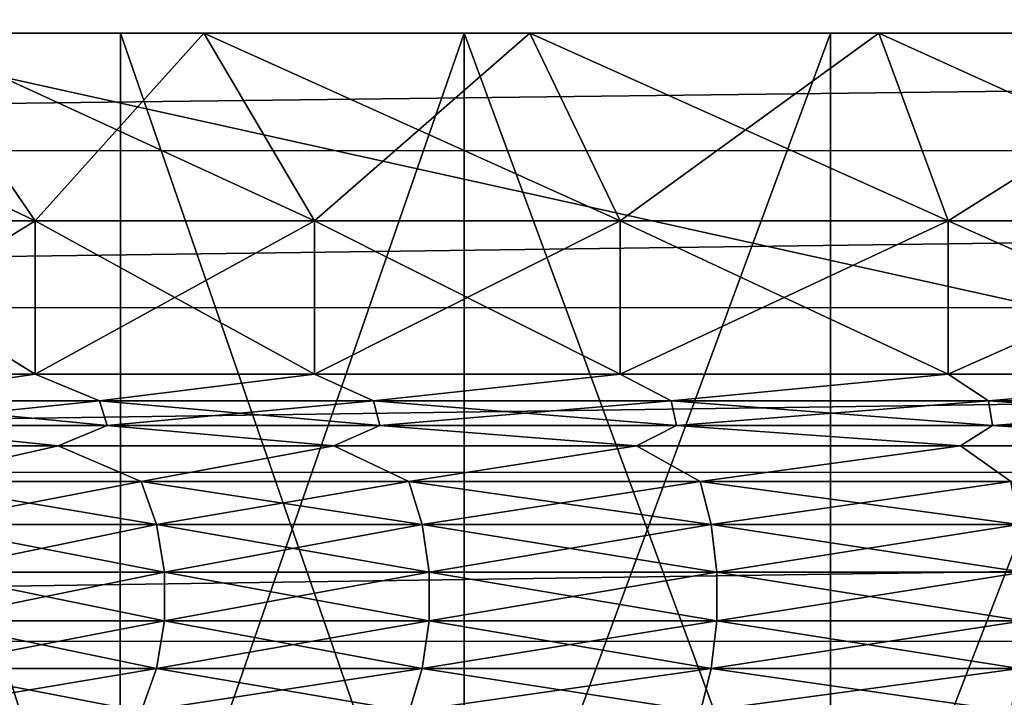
# Model space of a CAD drawing. Header units: metres. Extents: x -206 to 75, y -104 to 104.
# Tile 101 of 256: x -141.59 to -136.35, y -36.85 to -33.25. Entities that reach past the tile are written whole.
import ezdxf

# ---------------------------------------------------------------- set-up
doc = ezdxf.new("R2010")
doc.units = ezdxf.units.M
doc.layers.add('solid_01_1-CONSUMER_THERM_B_125288', color=7, linetype='CONTINUOUS')

msp = doc.modelspace()

# ---------------------------------------------------------------- linework, layer by layer
at = {"layer": 'solid_01_1-CONSUMER_THERM_B_125288'}
for points in [[(-158.776108, 66.195313), (-102.949013, 67.817345), (-158.757141, -66.251068)], [(-102.949013, 67.817345), (-158.757065, -66.804688), (-158.757141, -66.251068)], [(-102.949013, 67.817345), (-103.148926, 67.301086), (-158.757065, -66.804688)], [(-103.148926, 67.301086), (-103.25058, 66.756882), (-158.757065, -66.804688)], [(-103.25058, 66.756882), (-159.058624, -67.86515), (-158.858719, -67.348892)], [(-103.25058, 66.756882), (-103.250504, 66.203262), (-159.058624, -67.86515)], [(-103.25058, 66.756882), (-158.858719, -67.348892), (-158.757065, -66.804688)], [(-103.250504, 66.203262), (-103.231537, -66.243118), (-159.058624, -67.86515)], [(-173.500031, -37.518787, 108.5), (-88.500069, 37.481255, 108.5), (-173.500061, 37.481213, 108.5)], [(-173.500031, -37.518787, 108.5), (-88.500031, -37.518745, 108.5), (-88.500069, 37.481255, 108.5)], [(-112.500031, -40.018757, 6), (-112.500031, -31.818758, 6), (-149.500031, -31.818775, 6)], [(-149.500031, -40.018776, 6), (-112.500031, -40.018757, 6), (-149.500031, -31.818775, 6)], [(-162.884781, -33.176781, 63.5), (-99.114288, -33.175373, 63.5), (-162.41539, -33.946648, 63.5)], [(-162.41539, -33.946648, 63.5), (-99.114288, -33.175373, 63.5), (-99.583824, -33.944931, 63.5)], [(-141.507828, -34.318771, 13.310323), (-142.192368, -33.318771, 12.581363), (-143.597931, -33.318771, 14.078135)], [(-141.507828, -34.318771, 13.310323), (-143.597931, -33.318771, 14.078135), (-142.827408, -34.318771, 14.715532)], [(-142.827408, -34.318771, 34.28447), (-142.192368, -33.318771, 36.418636), (-141.507828, -34.318771, 35.689678)], [(-142.737167, -33.318771, 11.251245), (-141.054779, -38.603622, 9.933186), (-142.737305, -38.603622, 11.25136)], [(-142.737137, -33.318771, 37.748772), (-142.737305, -38.603622, 37.748642), (-141.054779, -38.603622, 39.066814)], [(-142.737167, -33.318771, 11.251245), (-141.054657, -33.318771, 9.93311), (-141.054779, -38.603622, 9.933186)], [(-142.192368, -33.318771, 12.581363), (-141.054657, -33.318771, 9.93311), (-142.737167, -33.318771, 11.251245)], [(-141.054642, -33.318771, 39.066902), (-142.737137, -33.318771, 37.748772), (-141.054779, -38.603622, 39.066814)], [(-142.192368, -33.318771, 36.418636), (-142.737137, -33.318771, 37.748772), (-141.054642, -33.318771, 39.066902)], [(-142.192368, -33.318771, 12.581363), (-140.610291, -33.318771, 11.272559), (-141.054657, -33.318771, 9.93311)], [(-140.610291, -33.318771, 37.72744), (-142.192368, -33.318771, 36.418636), (-141.054642, -33.318771, 39.066902)], [(-140.022522, -34.318771, 12.081581), (-140.610291, -33.318771, 11.272559), (-142.192368, -33.318771, 12.581363)], [(-140.022522, -34.318771, 12.081581), (-142.192368, -33.318771, 12.581363), (-141.507828, -34.318771, 13.310323)], [(-141.507828, -34.318771, 35.689678), (-142.192368, -33.318771, 36.418636), (-140.610291, -33.318771, 37.72744)], [(-141.507828, -34.318771, 35.689678), (-140.610291, -33.318771, 37.72744), (-140.022522, -34.318771, 36.918419)], [(-139.225601, -33.318771, 8.827412), (-139.225632, -38.603619, 8.827429), (-141.054779, -38.603622, 9.933186)], [(-141.054657, -33.318771, 9.93311), (-139.225601, -33.318771, 8.827412), (-141.054779, -38.603622, 9.933186)], [(-141.054642, -33.318771, 39.066902), (-141.054779, -38.603622, 39.066814), (-139.225632, -38.603619, 40.172573)], [(-140.610291, -33.318771, 11.272559), (-139.225601, -33.318771, 8.827412), (-141.054657, -33.318771, 9.93311)], [(-139.225571, -33.318771, 40.1726), (-141.054642, -33.318771, 39.066902), (-139.225632, -38.603619, 40.172573)], [(-140.610291, -33.318771, 37.72744), (-141.054642, -33.318771, 39.066902), (-139.225571, -33.318771, 40.1726)], [(-140.610291, -33.318771, 11.272559), (-138.876663, -33.318771, 10.172366), (-139.225601, -33.318771, 8.827412)], [(-138.876663, -33.318771, 38.827633), (-140.610291, -33.318771, 37.72744), (-139.225571, -33.318771, 40.1726)], [(-138.394943, -34.318771, 11.048686), (-138.876663, -33.318771, 10.172366), (-140.610291, -33.318771, 11.272559)], [(-138.394943, -34.318771, 11.048686), (-140.610291, -33.318771, 11.272559), (-140.022522, -34.318771, 12.081581)], [(-140.022522, -34.318771, 36.918419), (-140.610291, -33.318771, 37.72744), (-138.876663, -33.318771, 38.827633)], [(-140.022522, -34.318771, 36.918419), (-138.876663, -33.318771, 38.827633), (-138.394943, -34.318771, 37.951313)], [(-137.276596, -33.318771, 7.950236), (-137.276535, -38.603619, 7.950212), (-139.225632, -38.603619, 8.827429)], [(-139.225601, -33.318771, 8.827412), (-137.276596, -33.318771, 7.950236), (-139.225632, -38.603619, 8.827429)], [(-139.225571, -33.318771, 40.1726), (-139.225632, -38.603619, 40.172573), (-137.276535, -38.603619, 41.049786)], [(-138.876663, -33.318771, 10.172366), (-137.276596, -33.318771, 7.950236), (-139.225601, -33.318771, 8.827412)], [(-137.276581, -33.318771, 41.04977), (-139.225571, -33.318771, 40.1726), (-137.276535, -38.603619, 41.049786)], [(-138.876663, -33.318771, 38.827633), (-139.225571, -33.318771, 40.1726), (-137.276581, -33.318771, 41.04977)], [(-138.876663, -33.318771, 10.172366), (-137.018814, -33.318768, 9.298136), (-137.276596, -33.318771, 7.950236)], [(-137.018814, -33.318768, 39.701862), (-138.876663, -33.318771, 38.827633), (-137.276581, -33.318771, 41.04977)], [(-136.650742, -34.318768, 10.227927), (-137.018814, -33.318768, 9.298136), (-138.876663, -33.318771, 10.172366)], [(-138.394943, -34.318771, 37.951313), (-138.876663, -33.318771, 38.827633), (-137.018814, -33.318768, 39.701862)], [(-136.650742, -34.318768, 10.227927), (-138.876663, -33.318771, 10.172366), (-138.394943, -34.318771, 11.048686)], [(-138.394943, -34.318771, 37.951313), (-137.018814, -33.318768, 39.701862), (-136.650742, -34.318768, 38.772072)], [(-137.276596, -33.318771, 7.950236), (-135.236069, -33.318768, 7.314364), (-137.276535, -38.603619, 7.950212)], [(-137.018814, -33.318768, 9.298136), (-135.236069, -33.318768, 7.314364), (-137.276596, -33.318771, 7.950236)], [(-135.236053, -33.318768, 41.685638), (-137.276581, -33.318771, 41.04977), (-137.276535, -38.603619, 41.049786)], [(-137.018814, -33.318768, 39.701862), (-137.276581, -33.318771, 41.04977), (-135.236053, -33.318768, 41.685638)], [(-135.236069, -33.318768, 7.314364), (-135.235916, -38.603619, 7.31433), (-137.276535, -38.603619, 7.950212)], [(-135.236053, -33.318768, 41.685638), (-137.276535, -38.603619, 41.049786), (-135.235916, -38.603619, 41.685669)], [(-137.018814, -33.318768, 9.298136), (-135.066055, -33.318768, 8.663653), (-135.236069, -33.318768, 7.314364)], [(-135.066055, -33.318768, 40.336346), (-137.018814, -33.318768, 39.701862), (-135.236053, -33.318768, 41.685638)], [(-134.817413, -34.318768, 9.632246), (-135.066055, -33.318768, 8.663653), (-137.018814, -33.318768, 9.298136)], [(-134.817413, -34.318768, 9.632246), (-137.018814, -33.318768, 9.298136), (-136.650742, -34.318768, 10.227927)], [(-136.650742, -34.318768, 38.772072), (-137.018814, -33.318768, 39.701862), (-135.066055, -33.318768, 40.336346)], [(-136.650742, -34.318768, 38.772072), (-135.066055, -33.318768, 40.336346), (-134.817413, -34.318768, 39.367752)], [(-162.41539, -33.946648, 63.5), (-99.583824, -33.944931, 63.5), (-162.073303, -34.78093, 63.5)], [(-162.073303, -34.78093, 63.5), (-99.583824, -33.944931, 63.5), (-99.926125, -34.778919, 63.5)], [(-142.827408, -34.318771, 14.715532), (-142.827408, -35.134499, 14.715542), (-141.507828, -35.134499, 13.310331)], [(-141.507828, -34.318771, 13.310323), (-142.827408, -34.318771, 14.715532), (-141.507828, -35.134499, 13.310331)], [(-141.507828, -34.318771, 35.689678), (-141.507828, -35.134499, 35.689667), (-142.827408, -35.134499, 34.284458)], [(-142.827408, -34.318771, 34.28447), (-141.507828, -34.318771, 35.689678), (-142.827408, -35.134499, 34.284458)], [(-141.507828, -34.318771, 13.310323), (-141.507828, -35.134499, 13.310331), (-140.022537, -35.134499, 12.081589)], [(-140.022522, -34.318771, 12.081581), (-141.507828, -34.318771, 13.310323), (-140.022537, -35.134499, 12.081589)], [(-140.022522, -34.318771, 36.918419), (-140.022537, -35.134499, 36.918411), (-141.507828, -35.134499, 35.689667)], [(-141.507828, -34.318771, 35.689678), (-140.022522, -34.318771, 36.918419), (-141.507828, -35.134499, 35.689667)], [(-140.022522, -34.318771, 12.081581), (-140.022537, -35.134499, 12.081589), (-138.394958, -35.134499, 11.048693)], [(-138.394943, -34.318771, 37.951313), (-138.394958, -35.134499, 37.951309), (-140.022537, -35.134499, 36.918411)], [(-140.022522, -34.318771, 36.918419), (-138.394943, -34.318771, 37.951313), (-140.022537, -35.134499, 36.918411)], [(-138.394943, -34.318771, 11.048686), (-140.022522, -34.318771, 12.081581), (-138.394958, -35.134499, 11.048693)], [(-136.650742, -34.318768, 38.772072), (-136.650742, -35.134499, 38.772068), (-138.394958, -35.134499, 37.951309)], [(-138.394943, -34.318771, 37.951313), (-136.650742, -34.318768, 38.772072), (-138.394958, -35.134499, 37.951309)], [(-138.394943, -34.318771, 11.048686), (-138.394958, -35.134499, 11.048693), (-136.650742, -35.134499, 10.227931)], [(-136.650742, -34.318768, 10.227927), (-138.394943, -34.318771, 11.048686), (-136.650742, -35.134499, 10.227931)], [(-136.650742, -34.318768, 10.227927), (-136.650742, -35.134499, 10.227931), (-134.817429, -35.134495, 9.632249)], [(-134.817413, -34.318768, 9.632246), (-136.650742, -34.318768, 10.227927), (-134.817429, -35.134495, 9.632249)], [(-134.817413, -34.318768, 39.367752), (-134.817429, -35.134495, 39.367752), (-136.650742, -35.134499, 38.772068)], [(-136.650742, -34.318768, 38.772072), (-134.817413, -34.318768, 39.367752), (-136.650742, -35.134499, 38.772068)], [(-162.073303, -34.78093, 63.5), (-99.926125, -34.778919, 63.5), (-161.867111, -35.658737, 63.5)], [(-161.867111, -35.658737, 63.5), (-99.926125, -34.778919, 63.5), (-100.132614, -35.656464, 63.5)], [(-142.47406, -35.277405, 14.334898), (-141.507828, -35.134499, 13.310331), (-142.827408, -35.134499, 14.715542)], [(-142.47406, -35.277405, 34.6651), (-142.827408, -35.134499, 34.284458), (-141.507828, -35.134499, 35.689667)], [(-141.165131, -35.277405, 13.025971), (-141.507828, -35.134499, 13.310331), (-142.47406, -35.277405, 14.334898)], [(-142.47406, -35.277405, 34.6651), (-141.507828, -35.134499, 35.689667), (-141.165131, -35.277405, 35.97403)], [(-141.165131, -35.277405, 13.025971), (-140.022537, -35.134499, 12.081589), (-141.507828, -35.134499, 13.310331)], [(-141.165131, -35.277405, 35.97403), (-141.507828, -35.134499, 35.689667), (-140.022537, -35.134499, 36.918411)], [(-139.707977, -35.277405, 11.884363), (-140.022537, -35.134499, 12.081589), (-141.165131, -35.277405, 13.025971)], [(-141.165131, -35.277405, 35.97403), (-140.022537, -35.134499, 36.918411), (-139.707977, -35.277405, 37.115639)], [(-139.707977, -35.277405, 11.884363), (-138.394958, -35.134499, 11.048693), (-140.022537, -35.134499, 12.081589)], [(-139.707977, -35.277405, 37.115639), (-140.022537, -35.134499, 36.918411), (-138.394958, -35.134499, 37.951309)], [(-138.12384, -35.277405, 10.926718), (-138.394958, -35.134499, 11.048693), (-139.707977, -35.277405, 11.884363)], [(-139.707977, -35.277405, 37.115639), (-138.394958, -35.134499, 37.951309), (-138.12384, -35.277405, 38.07328)], [(-138.12384, -35.277405, 10.926718), (-136.650742, -35.134499, 10.227931), (-138.394958, -35.134499, 11.048693)], [(-138.12384, -35.277405, 38.07328), (-138.394958, -35.134499, 37.951309), (-136.650742, -35.134499, 38.772068)], [(-136.435822, -35.277405, 10.167003), (-136.650742, -35.134499, 10.227931), (-138.12384, -35.277405, 10.926718)], [(-138.12384, -35.277405, 38.07328), (-136.650742, -35.134499, 38.772068), (-136.435822, -35.277405, 38.832996)], [(-136.435822, -35.277405, 10.167003), (-134.817429, -35.134495, 9.632249), (-136.650742, -35.134499, 10.227931)], [(-136.435822, -35.277405, 38.832996), (-136.650742, -35.134499, 38.772068), (-134.817429, -35.134495, 39.367752)], [(-134.668533, -35.277401, 9.616294), (-134.817429, -35.134495, 9.632249), (-136.435822, -35.277405, 10.167003)], [(-136.435822, -35.277405, 38.832996), (-134.817429, -35.134495, 39.367752), (-134.668533, -35.277401, 39.383705)], [(-142.47406, -35.277405, 34.6651), (-141.165131, -35.277405, 35.97403), (-142.428467, -35.408512, 34.62471)], [(-142.47406, -35.277405, 14.334898), (-142.428467, -35.408512, 14.37529), (-141.124741, -35.408512, 13.071565)], [(-141.165131, -35.277405, 13.025971), (-142.47406, -35.277405, 14.334898), (-141.124741, -35.408512, 13.071565)], [(-141.165131, -35.277405, 35.97403), (-141.124741, -35.408512, 35.928436), (-142.428467, -35.408512, 34.62471)], [(-141.165131, -35.277405, 35.97403), (-139.707977, -35.277405, 37.115639), (-141.124741, -35.408512, 35.928436)], [(-141.165131, -35.277405, 13.025971), (-141.124741, -35.408512, 13.071565), (-139.67337, -35.408508, 11.934491)], [(-139.707977, -35.277405, 11.884363), (-141.165131, -35.277405, 13.025971), (-139.67337, -35.408508, 11.934491)], [(-139.707977, -35.277405, 37.115639), (-139.67337, -35.408508, 37.06551), (-141.124741, -35.408512, 35.928436)], [(-139.707977, -35.277405, 37.115639), (-138.12384, -35.277405, 38.07328), (-139.67337, -35.408508, 37.06551)], [(-139.707977, -35.277405, 11.884363), (-139.67337, -35.408508, 11.934491), (-138.095535, -35.408508, 10.980652)], [(-138.12384, -35.277405, 10.926718), (-139.707977, -35.277405, 11.884363), (-138.095535, -35.408508, 10.980652)], [(-138.12384, -35.277405, 38.07328), (-138.095535, -35.408508, 38.019348), (-139.67337, -35.408508, 37.06551)], [(-138.12384, -35.277405, 38.07328), (-136.435822, -35.277405, 38.832996), (-138.095535, -35.408508, 38.019348)], [(-138.12384, -35.277405, 10.926718), (-138.095535, -35.408508, 10.980652), (-136.414215, -35.408508, 10.223955)], [(-136.435822, -35.277405, 10.167003), (-138.12384, -35.277405, 10.926718), (-136.414215, -35.408508, 10.223955)], [(-136.435822, -35.277405, 38.832996), (-136.414215, -35.408508, 38.776043), (-138.095535, -35.408508, 38.019348)], [(-136.435822, -35.277405, 38.832996), (-134.668533, -35.277401, 39.383705), (-136.414215, -35.408508, 38.776043)], [(-134.668533, -35.277401, 9.616294), (-136.435822, -35.277405, 10.167003), (-134.653961, -35.408508, 9.675435)], [(-136.435822, -35.277405, 10.167003), (-136.414215, -35.408508, 10.223955), (-134.653961, -35.408508, 9.675435)], [(-134.668533, -35.277401, 39.383705), (-134.653961, -35.408508, 39.324566), (-136.414215, -35.408508, 38.776043)], [(-142.428467, -35.408512, 14.37529), (-142.690704, -35.516525, 14.828633), (-141.386383, -35.516521, 13.439665)], [(-142.428467, -35.408512, 34.62471), (-141.386383, -35.516521, 35.560337), (-142.690704, -35.516525, 34.171368)], [(-141.124741, -35.408512, 13.071565), (-142.428467, -35.408512, 14.37529), (-141.386383, -35.516521, 13.439665)], [(-142.428467, -35.408512, 34.62471), (-141.124741, -35.408512, 35.928436), (-141.386383, -35.516521, 35.560337)], [(-141.124741, -35.408512, 13.071565), (-141.386383, -35.516521, 13.439665), (-139.918259, -35.516521, 12.225124)], [(-141.124741, -35.408512, 35.928436), (-139.918259, -35.516521, 36.774876), (-141.386383, -35.516521, 35.560337)], [(-139.67337, -35.408508, 11.934491), (-141.124741, -35.408512, 13.071565), (-139.918259, -35.516521, 12.225124)], [(-141.124741, -35.408512, 35.928436), (-139.67337, -35.408508, 37.06551), (-139.918259, -35.516521, 36.774876)], [(-139.67337, -35.408508, 11.934491), (-139.918259, -35.516521, 12.225124), (-138.309479, -35.516521, 11.204166)], [(-139.67337, -35.408508, 37.06551), (-138.309479, -35.516521, 37.795834), (-139.918259, -35.516521, 36.774876)], [(-138.095535, -35.408508, 10.980652), (-139.67337, -35.408508, 11.934491), (-138.309479, -35.516521, 11.204166)], [(-139.67337, -35.408508, 37.06551), (-138.095535, -35.408508, 38.019348), (-138.309479, -35.516521, 37.795834)], [(-138.095535, -35.408508, 10.980652), (-138.309479, -35.516521, 11.204166), (-136.585434, -35.516521, 10.392891)], [(-138.095535, -35.408508, 38.019348), (-136.585434, -35.516521, 38.607109), (-138.309479, -35.516521, 37.795834)], [(-136.414215, -35.408508, 10.223955), (-138.095535, -35.408508, 10.980652), (-136.585434, -35.516521, 10.392891)], [(-138.095535, -35.408508, 38.019348), (-136.414215, -35.408508, 38.776043), (-136.585434, -35.516521, 38.607109)], [(-136.414215, -35.408508, 10.223955), (-136.585434, -35.516521, 10.392891), (-134.7733, -35.516521, 9.804094)], [(-136.414215, -35.408508, 38.776043), (-134.7733, -35.516521, 39.195908), (-136.585434, -35.516521, 38.607109)], [(-134.653961, -35.408508, 9.675435), (-136.414215, -35.408508, 10.223955), (-134.7733, -35.516521, 9.804094)], [(-136.414215, -35.408508, 38.776043), (-134.653961, -35.408508, 39.324566), (-134.7733, -35.516521, 39.195908)], [(-142.225342, -35.706673, 14.555237), (-141.386383, -35.516521, 13.439665), (-142.690704, -35.516525, 14.828633)], [(-142.225342, -35.706673, 34.444763), (-142.690704, -35.516525, 34.171368), (-141.386383, -35.516521, 35.560337)], [(-140.944794, -35.706673, 13.274683), (-141.386383, -35.516521, 13.439665), (-142.225342, -35.706673, 14.555237)], [(-142.225342, -35.706673, 34.444763), (-141.386383, -35.516521, 35.560337), (-140.944794, -35.706673, 35.725319)], [(-140.944794, -35.706673, 13.274683), (-139.918259, -35.516521, 12.225124), (-141.386383, -35.516521, 13.439665)], [(-140.944794, -35.706673, 35.725319), (-141.386383, -35.516521, 35.560337), (-139.918259, -35.516521, 36.774876)], [(-139.519226, -35.706669, 12.157819), (-139.918259, -35.516521, 12.225124), (-140.944794, -35.706673, 13.274683)], [(-140.944794, -35.706673, 35.725319), (-139.918259, -35.516521, 36.774876), (-139.519226, -35.706669, 36.842182)], [(-139.519226, -35.706669, 12.157819), (-138.309479, -35.516521, 11.204166), (-139.918259, -35.516521, 12.225124)], [(-139.519226, -35.706669, 36.842182), (-139.918259, -35.516521, 36.774876), (-138.309479, -35.516521, 37.795834)], [(-137.969421, -35.706669, 11.220932), (-138.309479, -35.516521, 11.204166), (-139.519226, -35.706669, 12.157819)], [(-139.519226, -35.706669, 36.842182), (-138.309479, -35.516521, 37.795834), (-137.969421, -35.706669, 37.779068)], [(-137.969421, -35.706669, 11.220932), (-136.585434, -35.516521, 10.392891), (-138.309479, -35.516521, 11.204166)], [(-137.969421, -35.706669, 37.779068), (-138.309479, -35.516521, 37.795834), (-136.585434, -35.516521, 38.607109)], [(-136.317993, -35.706669, 10.477684), (-136.585434, -35.516521, 10.392891), (-137.969421, -35.706669, 11.220932)], [(-137.969421, -35.706669, 37.779068), (-136.585434, -35.516521, 38.607109), (-136.317993, -35.706669, 38.522316)], [(-136.317993, -35.706669, 10.477684), (-134.7733, -35.516521, 9.804094), (-136.585434, -35.516521, 10.392891)], [(-136.317993, -35.706669, 38.522316), (-136.585434, -35.516521, 38.607109), (-134.7733, -35.516521, 39.195908)], [(-161.867111, -35.658737, 63.5), (-100.132614, -35.656464, 63.5), (-161.801971, -36.558075, 63.5)], [(-161.801971, -36.558075, 63.5), (-100.132614, -35.656464, 63.5), (-100.198112, -36.555588, 63.5)], [(-142.225342, -35.706673, 34.444763), (-140.944794, -35.706673, 35.725319), (-142.132217, -35.935493, 34.362263)], [(-142.225342, -35.706673, 14.555237), (-142.132217, -35.935493, 14.637739), (-140.862289, -35.93549, 13.367808)], [(-140.944794, -35.706673, 13.274683), (-142.225342, -35.706673, 14.555237), (-140.862289, -35.93549, 13.367808)], [(-140.944794, -35.706673, 35.725319), (-140.862289, -35.93549, 35.632191), (-142.132217, -35.935493, 34.362263)], [(-140.944794, -35.706673, 35.725319), (-139.519226, -35.706669, 36.842182), (-140.862289, -35.93549, 35.632191)], [(-139.519226, -35.706669, 12.157819), (-140.944794, -35.706673, 13.274683), (-139.448547, -35.93549, 12.26021)], [(-140.944794, -35.706673, 13.274683), (-140.862289, -35.93549, 13.367808), (-139.448547, -35.93549, 12.26021)], [(-139.519226, -35.706669, 36.842182), (-139.448547, -35.93549, 36.739788), (-140.862289, -35.93549, 35.632191)], [(-139.519226, -35.706669, 36.842182), (-137.969421, -35.706669, 37.779068), (-139.448547, -35.93549, 36.739788)], [(-139.519226, -35.706669, 12.157819), (-139.448547, -35.93549, 12.26021), (-137.911606, -35.93549, 11.331097)], [(-137.969421, -35.706669, 11.220932), (-139.519226, -35.706669, 12.157819), (-137.911606, -35.93549, 11.331097)], [(-137.969421, -35.706669, 37.779068), (-137.911606, -35.93549, 37.668903), (-139.448547, -35.93549, 36.739788)], [(-137.969421, -35.706669, 37.779068), (-136.317993, -35.706669, 38.522316), (-137.911606, -35.93549, 37.668903)], [(-137.969421, -35.706669, 11.220932), (-137.911606, -35.93549, 11.331097), (-136.27388, -35.93549, 10.594014)], [(-136.317993, -35.706669, 10.477684), (-137.969421, -35.706669, 11.220932), (-136.27388, -35.93549, 10.594014)], [(-136.317993, -35.706669, 38.522316), (-136.27388, -35.93549, 38.405987), (-137.911606, -35.93549, 37.668903)], [(-142.132217, -35.935493, 34.362263), (-140.862289, -35.93549, 35.632191), (-142.084122, -36.187897, 34.319645)], [(-140.862289, -35.93549, 13.367808), (-142.132217, -35.935493, 14.637739), (-140.819672, -36.187897, 13.415912)], [(-142.132217, -35.935493, 14.637739), (-142.084122, -36.187897, 14.680355), (-140.819672, -36.187897, 13.415912)], [(-140.862289, -35.93549, 35.632191), (-140.819672, -36.187897, 35.584087), (-142.084122, -36.187897, 34.319645)], [(-140.862289, -35.93549, 35.632191), (-139.448547, -35.93549, 36.739788), (-140.819672, -36.187897, 35.584087)], [(-140.862289, -35.93549, 13.367808), (-140.819672, -36.187897, 13.415912), (-139.412048, -36.187897, 12.3131)], [(-139.448547, -35.93549, 12.26021), (-140.862289, -35.93549, 13.367808), (-139.412048, -36.187897, 12.3131)], [(-139.448547, -35.93549, 36.739788), (-139.412048, -36.187897, 36.686901), (-140.819672, -36.187897, 35.584087)], [(-139.448547, -35.93549, 36.739788), (-137.911606, -35.93549, 37.668903), (-139.412048, -36.187897, 36.686901)], [(-139.448547, -35.93549, 12.26021), (-139.412048, -36.187897, 12.3131), (-137.881744, -36.187893, 11.388)], [(-137.911606, -35.93549, 11.331097), (-139.448547, -35.93549, 12.26021), (-137.881744, -36.187893, 11.388)], [(-137.911606, -35.93549, 37.668903), (-137.881744, -36.187893, 37.612), (-139.412048, -36.187897, 36.686901)], [(-137.911606, -35.93549, 37.668903), (-136.27388, -35.93549, 38.405987), (-137.881744, -36.187893, 37.612)], [(-137.911606, -35.93549, 11.331097), (-137.881744, -36.187893, 11.388), (-136.251083, -36.187893, 10.654103)], [(-136.27388, -35.93549, 10.594014), (-137.911606, -35.93549, 11.331097), (-136.251083, -36.187893, 10.654103)], [(-136.27388, -35.93549, 38.405987), (-136.251083, -36.187893, 38.345898), (-137.881744, -36.187893, 37.612)], [(-142.084122, -36.187897, 34.319645), (-140.819672, -36.187897, 35.584087), (-142.084, -36.448353, 34.319538)], [(-142.084122, -36.187897, 14.680355), (-142.084, -36.448353, 14.680462), (-140.819565, -36.448353, 13.416033)], [(-140.819672, -36.187897, 13.415912), (-142.084122, -36.187897, 14.680355), (-140.819565, -36.448353, 13.416033)], [(-140.819672, -36.187897, 35.584087), (-140.819565, -36.448353, 35.583965), (-142.084, -36.448353, 34.319538)], [(-140.819672, -36.187897, 35.584087), (-139.412048, -36.187897, 36.686901), (-140.819565, -36.448353, 35.583965)], [(-140.819672, -36.187897, 13.415912), (-140.819565, -36.448353, 13.416033), (-139.411957, -36.448353, 12.313233)], [(-139.412048, -36.187897, 12.3131), (-140.819672, -36.187897, 13.415912), (-139.411957, -36.448353, 12.313233)], [(-139.412048, -36.187897, 36.686901), (-139.411957, -36.448353, 36.686768), (-140.819565, -36.448353, 35.583965)], [(-139.412048, -36.187897, 36.686901), (-137.881744, -36.187893, 37.612), (-139.411957, -36.448353, 36.686768)], [(-137.881744, -36.187893, 11.388), (-139.412048, -36.187897, 12.3131), (-137.881668, -36.448353, 11.388144)], [(-139.412048, -36.187897, 12.3131), (-139.411957, -36.448353, 12.313233), (-137.881668, -36.448353, 11.388144)], [(-137.881744, -36.187893, 37.612), (-137.881668, -36.448353, 37.611855), (-139.411957, -36.448353, 36.686768)], [(-137.881744, -36.187893, 37.612), (-136.251083, -36.187893, 38.345898), (-137.881668, -36.448353, 37.611855)], [(-137.881744, -36.187893, 11.388), (-137.881668, -36.448353, 11.388144), (-136.251038, -36.448349, 10.654255)], [(-136.251083, -36.187893, 10.654103), (-137.881744, -36.187893, 11.388), (-136.251038, -36.448349, 10.654255)], [(-136.251083, -36.187893, 38.345898), (-136.251038, -36.448349, 38.345745), (-137.881668, -36.448353, 37.611855)], [(-140.819565, -36.448353, 35.583965), (-140.861984, -36.700836, 35.631836), (-142.131866, -36.700836, 34.361946)], [(-142.084, -36.448353, 34.319538), (-140.819565, -36.448353, 35.583965), (-142.131866, -36.700836, 34.361946)], [(-142.084, -36.448353, 14.680462), (-142.131866, -36.700836, 14.638054), (-140.861984, -36.700836, 13.368164)], [(-140.819565, -36.448353, 13.416033), (-142.084, -36.448353, 14.680462), (-140.861984, -36.700836, 13.368164)], [(-139.411957, -36.448353, 36.686768), (-139.448273, -36.700836, 36.739399), (-140.861984, -36.700836, 35.631836)], [(-140.819565, -36.448353, 35.583965), (-139.411957, -36.448353, 36.686768), (-140.861984, -36.700836, 35.631836)], [(-140.819565, -36.448353, 13.416033), (-140.861984, -36.700836, 13.368164), (-139.448273, -36.700836, 12.260602)], [(-139.411957, -36.448353, 12.313233), (-140.819565, -36.448353, 13.416033), (-139.448273, -36.700836, 12.260602)], [(-137.881668, -36.448353, 37.611855), (-137.911392, -36.700836, 37.668484), (-139.448273, -36.700836, 36.739399)], [(-139.411957, -36.448353, 36.686768), (-137.881668, -36.448353, 37.611855), (-139.448273, -36.700836, 36.739399)], [(-139.411957, -36.448353, 12.313233), (-139.448273, -36.700836, 12.260602), (-137.911392, -36.700836, 11.331517)], [(-137.881668, -36.448353, 11.388144), (-139.411957, -36.448353, 12.313233), (-137.911392, -36.700836, 11.331517)], [(-136.251038, -36.448349, 38.345745), (-136.273712, -36.700832, 38.40554), (-137.911392, -36.700836, 37.668484)], [(-137.881668, -36.448353, 37.611855), (-136.251038, -36.448349, 38.345745), (-137.911392, -36.700836, 37.668484)], [(-137.881668, -36.448353, 11.388144), (-137.911392, -36.700836, 11.331517), (-136.273712, -36.700832, 10.594459)], [(-136.251038, -36.448349, 10.654255), (-137.881668, -36.448353, 11.388144), (-136.273712, -36.700832, 10.594459)], [(-161.801971, -36.558075, 63.5), (-100.198112, -36.555588, 63.5), (-161.879501, -37.456421, 63.5)], [(-161.879501, -37.456421, 63.5), (-100.198112, -36.555588, 63.5), (-100.120995, -37.453777, 63.5)], [(-140.861984, -36.700836, 35.631836), (-140.94429, -36.92981, 35.724751), (-142.224777, -36.929813, 34.44426)], [(-142.131866, -36.700836, 34.361946), (-140.861984, -36.700836, 35.631836), (-142.224777, -36.929813, 34.44426)], [(-142.131866, -36.700836, 14.638054), (-142.224777, -36.929813, 14.55574), (-140.94429, -36.92981, 13.275251)], [(-140.861984, -36.700836, 13.368164), (-142.131866, -36.700836, 14.638054), (-140.94429, -36.92981, 13.275251)], [(-139.448273, -36.700836, 36.739399), (-139.518799, -36.92981, 36.841557), (-140.94429, -36.92981, 35.724751)], [(-140.861984, -36.700836, 35.631836), (-139.448273, -36.700836, 36.739399), (-140.94429, -36.92981, 35.724751)], [(-140.861984, -36.700836, 13.368164), (-140.94429, -36.92981, 13.275251), (-139.518799, -36.92981, 12.158444)], [(-139.448273, -36.700836, 12.260602), (-140.861984, -36.700836, 13.368164), (-139.518799, -36.92981, 12.158444)], [(-137.911392, -36.700836, 37.668484), (-137.96907, -36.92981, 37.778397), (-139.518799, -36.92981, 36.841557)], [(-139.448273, -36.700836, 36.739399), (-137.911392, -36.700836, 37.668484), (-139.518799, -36.92981, 36.841557)], [(-139.448273, -36.700836, 12.260602), (-139.518799, -36.92981, 12.158444), (-137.96907, -36.92981, 11.221605)], [(-137.911392, -36.700836, 11.331517), (-139.448273, -36.700836, 12.260602), (-137.96907, -36.92981, 11.221605)], [(-136.273712, -36.700832, 38.40554), (-136.317719, -36.92981, 38.521606), (-137.96907, -36.92981, 37.778397)], [(-137.911392, -36.700836, 37.668484), (-136.273712, -36.700832, 38.40554), (-137.96907, -36.92981, 37.778397)], [(-137.911392, -36.700836, 11.331517), (-137.96907, -36.92981, 11.221605), (-136.317719, -36.92981, 10.478395)], [(-136.273712, -36.700832, 10.594459), (-137.911392, -36.700836, 11.331517), (-136.317719, -36.92981, 10.478395)]]:
    msp.add_3dface(points, dxfattribs=at)

doc.saveas('drawing.dxf')
